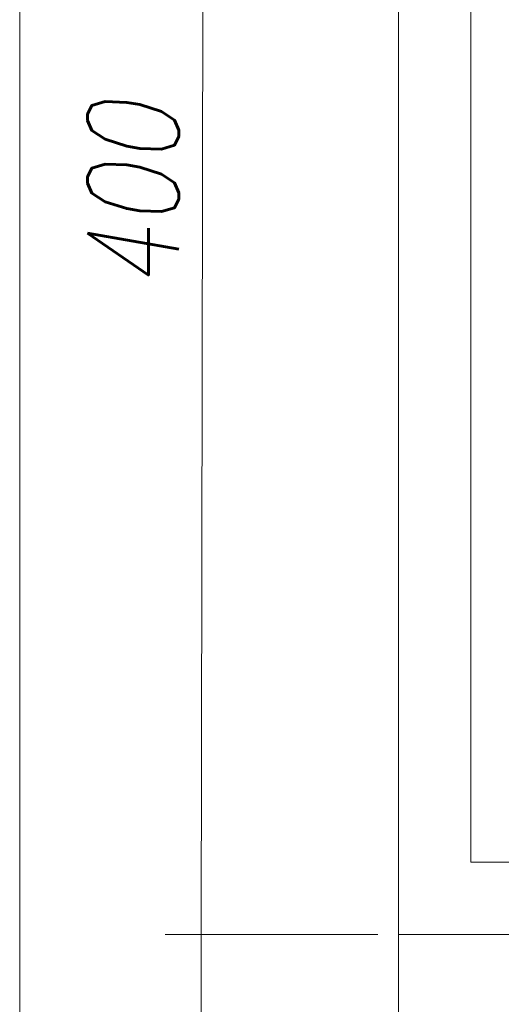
# Model space of a CAD drawing. Header units: millimetres. Extents: x 262469 to 275208, y -32539 to 9411.
# Tile 45 of 256: x 269988 to 270052, y -22589 to -22458. Entities that reach past the tile are written whole.
import ezdxf

# ---------------------------------------------------------------- set-up
doc = ezdxf.new("R2010")
doc.units = ezdxf.units.MM
doc.header["$LTSCALE"] = 100
doc.layers.add('$ MP elektryka', color=1, linetype='Continuous', lineweight=30)
doc.layers.add('$ mp_ele', color=1, linetype='Continuous', lineweight=35)
doc.styles.add('ROMANS', font='romans', dxfattribs={"width": 0.8})

msp = doc.modelspace()

# ---------------------------------------------------------------- linework, layer by layer
at = {"layer": '$ mp_ele', "color": 7, "linetype": 'Continuous', "lineweight": 5}
for p, q in [((269987.7, -22387.26), (269987.7, -23155.58)), ((269987.7, -22387.26), (269987.7, -23395.68)), ((270011.8, -22579.34), (270012.14, -22387.26)), ((270037.98, -22579.34), (270037.98, -22387.26)), ((270037.98, -22579.34), (270037.98, -22387.26)), ((270047.58, -22569.74), (270047.58, -22396.87)), ((270047.58, -22569.74), (270047.58, -22396.87)), ((270047.58, -22569.74), (270047.58, -22396.87)), ((270037.98, -22569.74), (270037.98, -22761.82)), ((270037.98, -22569.74), (270037.98, -22761.82)), ((270172.43, -22569.74), (270047.58, -22569.74)), ((270035.26, -22579.34), (270007, -22579.34)), ((270011.47, -22771.42), (270011.8, -22579.34)), ((270037.98, -22579.34), (270182.04, -22579.34)), ((270182.04, -22579.34), (270037.98, -22579.34))]:
    msp.add_line(p, q, dxfattribs=at)

# ---------------------------------------------------------------- texts
at = {"layer": '$ MP elektryka', "color": 7, "lineweight": 30, "style": 'ROMANS', "oblique": 10, "width": 0.8}
msp.add_text('400', height=12.101, rotation=90, dxfattribs=at).set_placement((270008.82, -22493.78))

doc.saveas('drawing.dxf')
